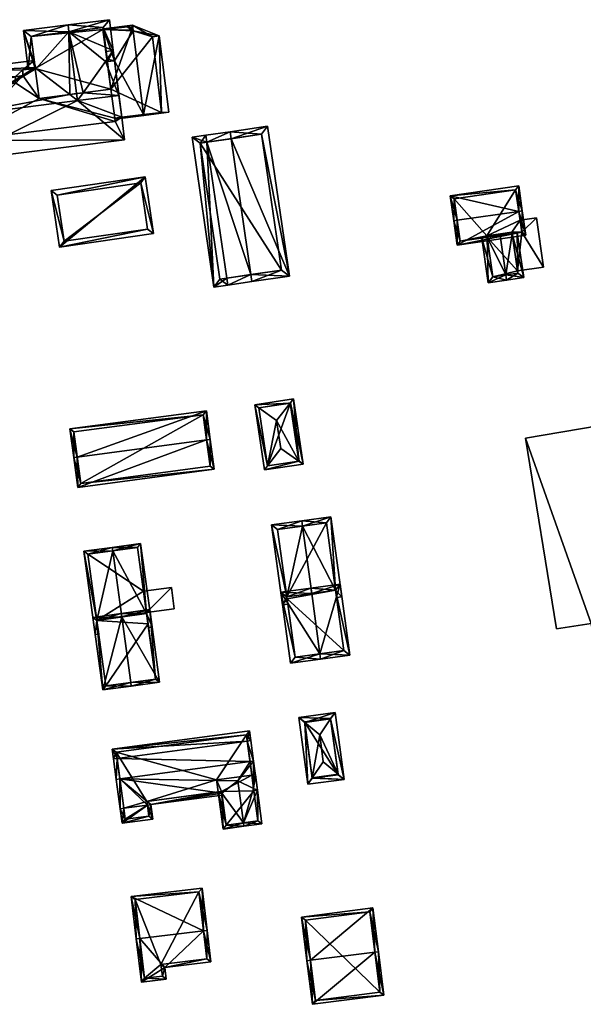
# Model space of a CAD drawing. Header units: inches. Extents: x 2685601 to 2690022, y 1235992 to 1239010.
# Tile 99 of 256: x 2685849 to 2685928, y 1237617 to 1237756. Entities that reach past the tile are written whole.
import ezdxf

# ---------------------------------------------------------------- set-up
doc = ezdxf.new("R2010")
doc.units = ezdxf.units.IN
doc.header["$MEASUREMENT"] = 0
doc.layers.add('Gebaeude Einzelhaus', color=10, linetype='Continuous')
doc.layers.add('Im Bau', color=10, linetype='Continuous')

msp = doc.modelspace()

# ---------------------------------------------------------------- meshes
at = {"layer": 'Gebaeude Einzelhaus'}
mesh = msp.add_polyface(dxfattribs=at)
corners = [(2685850.786, 1237749.304, 458.163), (2685849.103, 1237754.669, 457.58), (2685849.791, 1237749.205, 457.58), (2685850.926, 1237749.317, 458.244), (2685855.525, 1237754.469, 461.278), (2685855.4, 1237755.461, 461.278), (2685855.636, 1237745.636, 460.699), (2685856.621, 1237745.76, 461.278), (2685856.746, 1237744.768, 461.278), (2685860.976, 1237750.312, 458.208), (2685861.971, 1237750.41, 457.58), (2685861.791, 1237751.841, 457.58), (2685861.243, 1237756.196, 457.58), (2685860.679, 1237750.282, 458.395), (2685857.535, 1237745.875, 460.699), (2685850.22, 1237753.802, 458.163), (2685850.769, 1237749.44, 458.163), (2685860.376, 1237755.079, 458.208), (2685860.935, 1237750.64, 458.208), (2685860.411, 1237754.799, 456.146), (2685860.376, 1237755.079, 449.314), (2685860.976, 1237750.312, 456.146), (2685860.411, 1237754.799, 449.314), (2685850.22, 1237753.802, 449.314), (2685850.786, 1237749.304, 449.314), (2685860.325, 1237754.789, 449.314), (2685861.45, 1237746.367, 449.314), (2685851.316, 1237745.092, 449.314)]
mesh.append_faces([[corners[k] for k in face] for face in [(18, 10, 9), (18, 11, 10), (18, 17, 11), (11, 17, 12), (12, 17, 5), (5, 17, 4), (7, 14, 8), (7, 8, 6), (2, 16, 0), (5, 15, 1), (1, 15, 2), (2, 15, 16), (5, 4, 15), (14, 7, 8), (13, 4, 14), (14, 4, 7), (4, 12, 5), (9, 11, 13), (13, 11, 4), (4, 11, 12), (9, 10, 11), (4, 6, 7), (7, 6, 8), (4, 3, 6), (5, 1, 4), (4, 1, 3), (3, 1, 0), (0, 1, 2)]], dxfattribs={"color": 13})
mesh.append_faces([[corners[k] for k in face] for face in [(24, 26, 27), (20, 25, 23), (23, 25, 24), (24, 25, 26), (20, 22, 25), (14, 7, 6), (16, 24, 0), (16, 23, 24), (16, 15, 23), (15, 20, 23), (4, 17, 15), (15, 17, 20), (20, 19, 22), (19, 18, 21), (21, 18, 9), (20, 17, 19), (19, 17, 18)]], dxfattribs={"color": 41})
mesh = msp.add_polyface(dxfattribs=at)
corners = [(2685860.411, 1237754.799, 456.146), (2685864.481, 1237755.435, 455.589), (2685860.396, 1237754.921, 456.146), (2685864.582, 1237754.629, 455.589), (2685861.971, 1237750.41, 456.011), (2685860.976, 1237750.312, 456.146), (2685866.072, 1237742.794, 455.589), (2685862.976, 1237742.427, 456.011), (2685862.014, 1237742.178, 456.144), (2685862, 1237742.3, 456.144), (2685866.085, 1237742.69, 455.589), (2685869.605, 1237743.133, 456.158), (2685868.246, 1237753.93, 456.158), (2685868.6, 1237743.1, 455.997), (2685867.3, 1237753.8, 456.005), (2685864.35, 1237754.7, 455.619), (2685864.35, 1237755.05, 455.613), (2685863.8, 1237755.2, 455.684), (2685867.3, 1237753.8, 449.314), (2685868.6, 1237743.1, 449.314), (2685864.35, 1237754.7, 449.314), (2685864.35, 1237755.05, 449.314), (2685863.8, 1237755.2, 449.314), (2685860.411, 1237754.799, 449.314), (2685862, 1237742.3, 449.314), (2685861.45, 1237746.367, 449.314), (2685861.993, 1237742.299, 449.314), (2685860.325, 1237754.789, 449.314)]
mesh.append_faces([[corners[k] for k in face] for face in [(1, 17, 2), (2, 17, 0), (3, 16, 1), (1, 16, 17), (3, 15, 16), (12, 14, 1), (1, 14, 3), (10, 13, 11), (11, 13, 12), (12, 13, 14), (10, 6, 13), (8, 9, 10), (10, 9, 6), (6, 12, 3), (3, 12, 1), (10, 11, 6), (6, 11, 12), (6, 7, 10), (10, 7, 8), (8, 7, 9), (3, 4, 6), (6, 4, 7), (3, 0, 4), (4, 0, 5), (3, 1, 0), (0, 1, 2)]], dxfattribs={"color": 13})
mesh.append_faces([[corners[k] for k in face] for face in [(23, 25, 27), (25, 24, 26), (25, 19, 24), (25, 18, 19), (21, 20, 22), (22, 20, 23), (23, 20, 25), (25, 20, 18), (19, 6, 24), (24, 6, 9), (19, 13, 6), (22, 23, 17), (17, 23, 0), (17, 16, 22), (22, 16, 21), (16, 20, 21), (16, 15, 20), (3, 20, 15), (3, 18, 20), (3, 14, 18), (14, 13, 18), (18, 13, 19)]], dxfattribs={"color": 41})
mesh = msp.add_polyface(dxfattribs=at)
corners = [(2685856.746, 1237744.768, 461.278), (2685863.378, 1237739.235, 457.58), (2685862.976, 1237742.427, 459.463), (2685839.384, 1237736.216, 457.58), (2685862.589, 1237745.503, 461.278), (2685839.802, 1237742.636, 461.278), (2685838.595, 1237742.484, 461.278), (2685850.769, 1237749.44, 458.163), (2685850.643, 1237750.439, 457.58), (2685837.798, 1237748.823, 457.58), (2685855.636, 1237745.636, 460.699), (2685850.926, 1237749.317, 458.244), (2685857.535, 1237745.875, 460.699), (2685860.679, 1237750.282, 458.395), (2685861.971, 1237750.41, 458.415), (2685860.935, 1237750.64, 458.208), (2685861.791, 1237751.841, 457.58), (2685860.799, 1237751.716, 457.58), (2685840.25, 1237739.15, 459.221), (2685862.05, 1237741.85, 459.196), (2685862, 1237742.3, 459.461), (2685849.021, 1237749.129, 458.215), (2685849.05, 1237748.3, 458.693), (2685847.95, 1237748.15, 458.7), (2685839.35, 1237746.15, 459.227), (2685848.05, 1237747.25, 459.224), (2685839.35, 1237746.15, 449.314), (2685840.25, 1237739.15, 449.314), (2685862.05, 1237741.85, 449.314), (2685862, 1237742.3, 456.144), (2685862, 1237742.3, 449.314), (2685862.976, 1237742.427, 456.011), (2685861.971, 1237750.41, 457.58), (2685861.971, 1237750.41, 456.011), (2685860.976, 1237750.312, 458.208), (2685860.976, 1237750.312, 456.146), (2685850.786, 1237749.304, 458.163), (2685849.021, 1237749.129, 449.314), (2685850.786, 1237749.304, 449.314), (2685849.05, 1237748.3, 449.314), (2685847.95, 1237748.15, 449.314), (2685848.05, 1237747.25, 449.314), (2685851.316, 1237745.092, 449.314), (2685861.993, 1237742.299, 449.314), (2685861.45, 1237746.367, 449.314)]
mesh.append_faces([[corners[k] for k in face] for face in [(21, 7, 11), (21, 8, 7), (21, 9, 8), (9, 24, 6), (6, 24, 5), (21, 23, 9), (9, 23, 24), (24, 23, 25), (21, 22, 23), (15, 14, 13), (17, 16, 15), (15, 16, 14), (1, 19, 2), (2, 19, 20), (3, 18, 1), (1, 18, 19), (3, 6, 18), (18, 6, 5), (15, 16, 17), (13, 14, 15), (15, 14, 16), (12, 4, 13), (13, 4, 14), (10, 0, 12), (12, 0, 4), (7, 5, 11), (11, 5, 10), (10, 5, 0), (7, 9, 5), (5, 9, 6), (7, 8, 9), (3, 5, 6), (3, 0, 5), (0, 2, 4), (3, 1, 0), (0, 1, 2)]], dxfattribs={"color": 13})
mesh.append_faces([[corners[k] for k in face] for face in [(39, 41, 40), (41, 27, 26), (28, 43, 30), (39, 42, 41), (41, 42, 27), (27, 42, 28), (28, 42, 43), (43, 42, 44), (39, 38, 42), (39, 37, 38), (24, 25, 26), (26, 25, 41), (25, 23, 41), (41, 23, 40), (23, 22, 40), (40, 22, 39), (22, 21, 39), (39, 21, 37), (37, 36, 38), (37, 21, 36), (36, 21, 11), (34, 32, 35), (35, 32, 33), (13, 14, 34), (34, 14, 32), (32, 31, 33), (32, 4, 31), (31, 4, 2), (32, 14, 4), (29, 2, 20), (29, 31, 2), (29, 28, 30), (29, 19, 28), (29, 20, 19), (19, 27, 28), (19, 18, 27), (18, 26, 27), (5, 24, 18), (18, 24, 26)]], dxfattribs={"color": 41})
mesh = msp.add_polyface(dxfattribs=at)
corners = [(2685878.427, 1237739.394, 464.127), (2685886.643, 1237720.009, 459.386), (2685883.57, 1237741.153, 459.386), (2685881.211, 1237720.23, 464.127), (2685881.355, 1237719.24, 464.127), (2685878.283, 1237740.384, 464.127), (2685874.865, 1237739.888, 460.335), (2685875.009, 1237738.897, 460.335), (2685877.794, 1237719.733, 460.335), (2685877.938, 1237718.744, 460.335), (2685872.898, 1237739.601, 459.386), (2685875.97, 1237718.458, 459.386), (2685874.031, 1237738.755, 459.863), (2685876.816, 1237719.591, 459.863), (2685885.509, 1237720.855, 460.274), (2685882.724, 1237740.019, 460.274), (2685876.816, 1237719.591, 449.047), (2685885.509, 1237720.855, 449.047), (2685882.724, 1237740.019, 449.047), (2685874.031, 1237738.755, 449.047)]
mesh.append_faces([[corners[k] for k in face] for face in [(1, 15, 2), (2, 15, 5), (5, 15, 0), (4, 14, 1), (1, 14, 15), (4, 3, 14), (9, 3, 4), (9, 8, 3), (11, 13, 9), (9, 13, 8), (6, 12, 10), (10, 12, 11), (11, 12, 13), (6, 7, 12), (5, 7, 6), (5, 0, 7), (7, 11, 8), (8, 11, 9), (6, 10, 7), (7, 10, 11), (3, 9, 4), (3, 8, 9), (5, 7, 0), (0, 7, 3), (3, 7, 8), (5, 6, 7), (0, 2, 5), (4, 1, 3), (3, 1, 0), (0, 1, 2)]], dxfattribs={"color": 13})
mesh.append_faces([[corners[k] for k in face] for face in [(17, 19, 18), (17, 16, 19), (13, 12, 16), (16, 12, 19), (7, 19, 12), (7, 18, 19), (0, 15, 7), (7, 15, 18), (15, 14, 18), (18, 14, 17), (3, 8, 14), (14, 8, 17), (17, 8, 16), (16, 8, 13)]], dxfattribs={"color": 41})
mesh = msp.add_polyface(dxfattribs=at)
corners = [(2685854.203, 1237724.076, 455.784), (2685866.289, 1237734.026, 455.784), (2685853.03, 1237732.086, 455.784), (2685867.461, 1237726.018, 455.784), (2685854.836, 1237724.928, 455.784), (2685853.881, 1237731.453, 455.784), (2685866.61, 1237726.651, 455.784), (2685865.655, 1237733.175, 455.784), (2685865.655, 1237733.175, 449.401), (2685866.61, 1237726.651, 449.401), (2685853.881, 1237731.453, 449.401), (2685854.836, 1237724.928, 449.401)]
mesh.append_faces([[corners[k] for k in face] for face in [(7, 5, 1), (6, 7, 3), (3, 7, 1), (0, 4, 6), (0, 6, 3), (5, 4, 2), (1, 5, 2), (2, 4, 0), (3, 1, 0), (0, 1, 2)]], dxfattribs={"color": 13})
mesh.append_faces([[corners[k] for k in face] for face in [(8, 11, 10), (9, 11, 8), (6, 11, 9), (4, 11, 6), (10, 11, 5), (5, 11, 4), (8, 10, 7), (7, 10, 5), (9, 8, 6), (6, 8, 7)]], dxfattribs={"color": 41})
mesh = msp.add_polyface(dxfattribs=at)
corners = [(2685918.999, 1237729.143, 457.635), (2685918.99, 1237732.725, 455.55), (2685909.32, 1237731.335, 455.55), (2685919.495, 1237729.214, 457.635), (2685910.319, 1237727.896, 457.635), (2685909.825, 1237727.825, 457.635), (2685910.32, 1237724.373, 455.739), (2685919.99, 1237725.763, 455.739), (2685918.566, 1237732.159, 455.844), (2685919.424, 1237726.186, 456.01), (2685909.886, 1237730.911, 455.844), (2685910.744, 1237724.939, 456.011), (2685919.181, 1237727.88, 452.813), (2685918.566, 1237732.159, 446.225), (2685919.424, 1237726.186, 452.813), (2685919.181, 1237727.88, 446.225), (2685909.886, 1237730.911, 446.225), (2685910.744, 1237724.939, 446.225), (2685914.534, 1237725.484, 454.142), (2685916.389, 1237725.75, 455.36), (2685914.534, 1237725.484, 446.225), (2685918.051, 1237725.989, 454.181), (2685918.051, 1237725.989, 452.876), (2685918.02, 1237726.208, 446.225), (2685919.424, 1237726.186, 446.225), (2685918.051, 1237725.989, 446.225), (2685914.503, 1237725.701, 446.225)]
mesh.append_faces([[corners[k] for k in face] for face in [(6, 11, 9), (6, 9, 7), (4, 11, 5), (10, 4, 5), (5, 11, 6), (8, 10, 2), (2, 10, 5), (1, 8, 2), (0, 8, 3), (9, 0, 3), (7, 9, 3), (3, 8, 1), (0, 7, 3), (5, 6, 4), (4, 6, 0), (0, 6, 7), (0, 2, 4), (4, 2, 5), (3, 1, 0), (0, 1, 2)]], dxfattribs={"color": 13})
mesh.append_faces([[corners[k] for k in face] for face in [(15, 26, 13), (13, 26, 16), (16, 26, 17), (17, 26, 20), (15, 23, 26), (15, 24, 23), (23, 24, 25), (9, 21, 14), (14, 21, 22), (9, 19, 21), (18, 17, 20), (9, 11, 19), (19, 11, 18), (18, 11, 17), (4, 10, 11), (11, 10, 17), (17, 10, 16), (10, 8, 16), (16, 8, 13), (13, 12, 15), (12, 9, 14), (12, 0, 9), (13, 8, 12), (12, 8, 0)]], dxfattribs={"color": 41})
mesh = msp.add_polyface(dxfattribs=at)
corners = [(2685919.424, 1237726.186, 452.813), (2685921.519, 1237728.215, 452.705), (2685919.181, 1237727.88, 452.813), (2685922.515, 1237721.286, 452.705), (2685918.804, 1237720.753, 452.876), (2685918.051, 1237725.989, 452.876), (2685919.181, 1237727.88, 446.225), (2685921.519, 1237728.215, 446.225), (2685918.804, 1237720.753, 446.225), (2685922.515, 1237721.286, 446.225), (2685919.424, 1237726.186, 446.225), (2685918.051, 1237725.989, 446.225)]
mesh.append_faces([[corners[k] for k in face] for face in [(3, 0, 4), (4, 0, 5), (3, 1, 0), (0, 1, 2)]], dxfattribs={"color": 13})
mesh.append_faces([[corners[k] for k in face] for face in [(11, 10, 8), (8, 10, 9), (9, 10, 7), (7, 10, 6), (1, 3, 7), (7, 3, 9), (9, 3, 8), (8, 3, 4), (2, 1, 6), (6, 1, 7)]], dxfattribs={"color": 41})
mesh = msp.add_polyface(dxfattribs=at)
corners = [(2685914.534, 1237725.484, 454.142), (2685913.792, 1237725.377, 453.654), (2685914.698, 1237719.07, 453.654), (2685917.188, 1237720.186, 455.36), (2685917.295, 1237719.444, 455.36), (2685916.389, 1237725.75, 455.36), (2685918.051, 1237725.989, 454.181), (2685919.7, 1237719.789, 453.654), (2685918.794, 1237726.095, 453.654), (2685915.334, 1237719.919, 454.142), (2685918.851, 1237720.425, 454.181), (2685918.804, 1237720.753, 452.876), (2685918.851, 1237720.425, 446.225), (2685918.804, 1237720.753, 446.225), (2685918.051, 1237725.989, 452.876), (2685914.534, 1237725.484, 446.225), (2685915.334, 1237719.919, 446.225), (2685914.503, 1237725.701, 446.225), (2685918.02, 1237726.208, 446.225), (2685918.051, 1237725.989, 446.225)]
mesh.append_faces([[corners[k] for k in face] for face in [(4, 10, 7), (7, 10, 8), (8, 10, 6), (4, 3, 10), (1, 9, 2), (2, 9, 4), (4, 9, 3), (1, 0, 9), (3, 6, 5), (4, 7, 3), (3, 7, 6), (6, 7, 8), (0, 3, 5), (0, 2, 3), (3, 2, 4), (0, 1, 2)]], dxfattribs={"color": 13})
mesh.append_faces([[corners[k] for k in face] for face in [(15, 13, 16), (16, 13, 12), (17, 19, 15), (15, 19, 13), (17, 18, 19), (10, 9, 12), (12, 9, 16), (10, 3, 9), (16, 9, 15), (15, 9, 0), (6, 11, 14), (11, 12, 13), (6, 10, 11), (11, 10, 12)]], dxfattribs={"color": 41})
mesh = msp.add_polyface(dxfattribs=at)
corners = [(2685886.761, 1237702.096, 455.015), (2685881.761, 1237701.854, 454.68), (2685882.341, 1237701.436, 455.014), (2685887.21, 1237702.669, 454.68), (2685884.836, 1237699.636, 456.45), (2685887.993, 1237693.879, 455.014), (2685888.589, 1237693.463, 454.68), (2685885.431, 1237695.666, 456.45), (2685883.572, 1237693.217, 455.015), (2685883.139, 1237692.646, 454.68), (2685886.79, 1237702.1, 454.996), (2685883.559, 1237693.215, 455.006), (2685882.33, 1237701.434, 455.007), (2685888.02, 1237693.883, 454.997), (2685888.02, 1237693.883, 449.384), (2685886.79, 1237702.1, 449.384), (2685882.33, 1237701.434, 449.384), (2685883.559, 1237693.215, 449.384)]
mesh.append_faces([[corners[k] for k in face] for face in [(6, 5, 13), (13, 10, 6), (8, 5, 9), (11, 8, 9), (9, 5, 6), (12, 11, 1), (2, 12, 1), (0, 2, 1), (1, 11, 9), (10, 0, 3), (6, 10, 3), (3, 0, 1), (9, 5, 8), (8, 5, 7), (9, 6, 5), (2, 8, 4), (4, 8, 7), (2, 1, 8), (8, 1, 9), (5, 4, 7), (5, 0, 4), (6, 3, 5), (5, 3, 0), (0, 2, 4), (3, 1, 0), (0, 1, 2)]], dxfattribs={"color": 13})
mesh.append_faces([[corners[k] for k in face] for face in [(15, 17, 16), (14, 17, 15), (5, 17, 14), (8, 17, 5), (11, 17, 8), (5, 14, 13), (16, 17, 11), (12, 16, 11), (2, 16, 12), (15, 16, 0), (0, 16, 2), (10, 15, 0), (14, 15, 10), (13, 14, 10)]], dxfattribs={"color": 41})
mesh = msp.add_polyface(dxfattribs=at)
corners = [(2685856.714, 1237694.464, 460.605), (2685855.679, 1237698.446, 456.624), (2685856.219, 1237694.398, 460.605), (2685874.921, 1237701.01, 456.624), (2685874.965, 1237696.895, 460.605), (2685875.461, 1237696.961, 460.605), (2685876.023, 1237692.743, 456.624), (2685856.78, 1237690.179, 456.624), (2685856.24, 1237698.016, 457.112), (2685874.491, 1237700.449, 457.111), (2685857.21, 1237690.74, 457.091), (2685875.461, 1237693.173, 457.092), (2685874.491, 1237700.449, 449.567), (2685875.461, 1237693.173, 449.567), (2685856.24, 1237698.016, 449.567), (2685857.21, 1237690.74, 449.567)]
mesh.append_faces([[corners[k] for k in face] for face in [(4, 9, 5), (11, 4, 5), (5, 9, 3), (6, 10, 11), (6, 11, 5), (7, 10, 6), (0, 10, 2), (8, 0, 2), (2, 10, 7), (9, 8, 1), (3, 9, 1), (1, 8, 2), (7, 0, 2), (7, 4, 0), (7, 6, 4), (4, 6, 5), (3, 4, 5), (3, 0, 4), (3, 1, 0), (0, 1, 2)]], dxfattribs={"color": 13})
mesh.append_faces([[corners[k] for k in face] for face in [(12, 15, 14), (13, 15, 12), (10, 15, 13), (10, 13, 11), (14, 15, 10), (0, 14, 10), (8, 14, 0), (12, 14, 9), (9, 14, 8), (4, 12, 9), (13, 12, 11), (11, 12, 4)]], dxfattribs={"color": 41})
mesh = msp.add_polyface(dxfattribs=at)
corners = [(2685894.044, 1237674.754, 455.834), (2685893.163, 1237675.674, 456.539), (2685893.302, 1237674.653, 456.539), (2685892.506, 1237686.028, 455.834), (2685893.161, 1237675.674, 456.541), (2685888.485, 1237684.722, 459.753), (2685888.384, 1237685.465, 459.753), (2685889.783, 1237675.213, 459.753), (2685886.279, 1237674.735, 456.521), (2685884.136, 1237684.886, 455.834), (2685885.674, 1237673.613, 455.834), (2685886.317, 1237674.456, 456.52), (2685886.418, 1237673.714, 456.52), (2685884.981, 1237684.245, 456.52), (2685886.277, 1237674.735, 456.519), (2685886.315, 1237674.456, 456.519), (2685891.865, 1237685.183, 456.54), (2685886.315, 1237674.456, 448.847), (2685886.317, 1237674.456, 448.847), (2685893.161, 1237675.674, 448.847), (2685891.865, 1237685.183, 448.847), (2685884.981, 1237684.245, 448.847), (2685886.277, 1237674.735, 448.847), (2685886.279, 1237674.735, 448.847)]
mesh.append_faces([[corners[k] for k in face] for face in [(6, 16, 5), (16, 1, 4), (1, 0, 2), (6, 3, 16), (16, 3, 1), (1, 3, 0), (10, 15, 12), (12, 15, 11), (9, 14, 10), (10, 14, 15), (6, 13, 9), (9, 13, 14), (6, 5, 13), (5, 8, 7), (8, 10, 11), (11, 10, 12), (6, 9, 5), (5, 9, 8), (8, 9, 10), (4, 5, 7), (4, 3, 5), (5, 3, 6), (4, 1, 3), (3, 1, 0), (0, 1, 2)]], dxfattribs={"color": 13})
mesh.append_faces([[corners[k] for k in face] for face in [(19, 23, 20), (20, 23, 21), (21, 23, 22), (22, 23, 17), (17, 23, 18), (13, 21, 14), (14, 21, 22), (13, 20, 21), (5, 16, 13), (13, 16, 20), (4, 19, 16), (16, 19, 20), (15, 18, 11), (15, 17, 18)]], dxfattribs={"color": 41})
mesh = msp.add_polyface(dxfattribs=at)
corners = [(2685867.258, 1237670.493, 456.971), (2685866.496, 1237672.374, 457.511), (2685866.762, 1237670.425, 457.51), (2685865.653, 1237682.259, 456.971), (2685861.711, 1237681.217, 461.332), (2685862.983, 1237671.894, 461.332), (2685861.643, 1237681.713, 461.332), (2685859.48, 1237671.416, 457.512), (2685857.645, 1237681.166, 456.971), (2685859.251, 1237669.399, 456.971), (2685859.746, 1237669.467, 457.511), (2685865.225, 1237681.696, 457.51), (2685858.208, 1237680.739, 457.512), (2685866.067, 1237675.524, 456.944), (2685865.225, 1237681.696, 450.425), (2685866.475, 1237672.531, 456.944), (2685866.496, 1237672.374, 450.425), (2685866.475, 1237672.531, 450.425), (2685866.067, 1237675.524, 450.425), (2685858.208, 1237680.739, 450.425), (2685859.48, 1237671.416, 450.425)]
mesh.append_faces([[corners[k] for k in face] for face in [(8, 7, 9), (9, 7, 10), (6, 12, 8), (8, 12, 7), (6, 4, 12), (1, 0, 2), (1, 3, 0), (1, 11, 3), (3, 11, 6), (6, 11, 4), (8, 4, 6), (10, 7, 9), (9, 7, 8), (8, 7, 4), (4, 7, 5), (4, 3, 6), (5, 1, 4), (4, 1, 3), (3, 1, 0), (0, 1, 2)]], dxfattribs={"color": 13})
mesh.append_faces([[corners[k] for k in face] for face in [(18, 19, 14), (16, 20, 17), (17, 20, 18), (18, 20, 19), (12, 20, 7), (12, 19, 20), (4, 11, 12), (12, 11, 19), (19, 11, 14), (14, 13, 18), (15, 16, 17), (13, 1, 15), (15, 1, 16), (14, 11, 13), (13, 11, 1)]], dxfattribs={"color": 41})
mesh = msp.add_polyface(dxfattribs=at)
corners = [(2685866.475, 1237672.531, 456.944), (2685869.986, 1237676.058, 455.896), (2685866.067, 1237675.524, 456.944), (2685870.395, 1237673.065, 455.896), (2685869.986, 1237676.058, 450.425), (2685870.395, 1237673.065, 450.425), (2685866.067, 1237675.524, 450.425), (2685866.475, 1237672.531, 450.425)]
mesh.append_faces([[corners[k] for k in face] for face in [(3, 1, 0), (0, 1, 2)]], dxfattribs={"color": 13})
mesh.append_faces([[corners[k] for k in face] for face in [(4, 7, 6), (4, 5, 7), (5, 3, 7), (7, 3, 0), (4, 6, 1), (1, 6, 2), (1, 3, 4), (4, 3, 5)]], dxfattribs={"color": 41})
mesh = msp.add_polyface(dxfattribs=at)
corners = [(2685890.947, 1237666.682, 459.879), (2685885.434, 1237675.376, 455.96), (2685886.8, 1237665.359, 455.96), (2685889.782, 1237675.213, 459.879), (2685889.681, 1237675.956, 459.879), (2685891.049, 1237665.939, 459.879), (2685895.171, 1237666.501, 455.96), (2685893.804, 1237676.519, 455.96), (2685887.441, 1237666.204, 456.645), (2685894.326, 1237667.143, 456.667), (2685893.163, 1237675.674, 456.666), (2685886.279, 1237674.735, 456.646), (2685894.326, 1237667.143, 448.847), (2685893.163, 1237675.674, 448.847), (2685893.163, 1237675.674, 456.539), (2685889.783, 1237675.213, 459.753), (2685893.161, 1237675.674, 456.541), (2685893.161, 1237675.674, 448.847), (2685886.279, 1237674.735, 456.521), (2685886.317, 1237674.456, 456.52), (2685887.441, 1237666.204, 448.847), (2685886.317, 1237674.456, 448.847), (2685886.279, 1237674.735, 456.519), (2685886.279, 1237674.735, 448.847)]
mesh.append_faces([[corners[k] for k in face] for face in [(11, 8, 1), (3, 11, 4), (10, 3, 4), (4, 11, 1), (7, 10, 4), (9, 10, 6), (6, 10, 7), (8, 0, 5), (5, 0, 9), (5, 9, 6), (1, 8, 2), (2, 8, 5), (0, 7, 3), (3, 7, 4), (5, 6, 0), (0, 6, 7), (0, 2, 5), (4, 1, 3), (3, 1, 0), (0, 1, 2)]], dxfattribs={"color": 13})
mesh.append_faces([[corners[k] for k in face] for face in [(12, 17, 13), (12, 21, 17), (17, 21, 23), (12, 20, 21), (9, 8, 12), (12, 8, 20), (9, 0, 8), (23, 21, 22), (19, 22, 21), (19, 11, 18), (19, 8, 11), (21, 20, 19), (19, 20, 8), (11, 15, 18), (16, 14, 17), (17, 14, 13), (15, 10, 16), (16, 10, 14), (11, 3, 15), (15, 3, 10), (12, 14, 9), (9, 14, 10), (12, 13, 14)]], dxfattribs={"color": 41})
mesh = msp.add_polyface(dxfattribs=at)
corners = [(2685864.246, 1237662.641, 461.522), (2685860.315, 1237661.601, 457.35), (2685864.314, 1237662.146, 461.522), (2685862.983, 1237671.894, 461.522), (2685858.918, 1237671.844, 457.35), (2685862.915, 1237672.389, 461.522), (2685868.323, 1237662.694, 457.161), (2685866.924, 1237672.936, 457.161), (2685859.48, 1237671.416, 457.866), (2685860.743, 1237662.164, 457.867), (2685867.76, 1237663.121, 457.7), (2685866.496, 1237672.374, 457.7), (2685860.743, 1237662.164, 450.425), (2685867.76, 1237663.121, 450.425), (2685866.496, 1237672.374, 457.511), (2685866.695, 1237670.92, 450.425), (2685866.496, 1237672.374, 450.425), (2685862.983, 1237671.894, 461.332), (2685859.48, 1237671.416, 457.512), (2685859.48, 1237671.416, 450.425)]
mesh.append_faces([[corners[k] for k in face] for face in [(3, 8, 5), (11, 3, 5), (10, 11, 7), (7, 11, 5), (6, 10, 7), (2, 9, 0), (0, 10, 2), (2, 10, 6), (8, 9, 1), (1, 9, 2), (5, 8, 4), (4, 8, 1), (3, 7, 5), (2, 6, 0), (0, 6, 3), (3, 6, 7), (4, 3, 5), (4, 1, 3), (3, 1, 0), (0, 1, 2)]], dxfattribs={"color": 13})
mesh.append_faces([[corners[k] for k in face] for face in [(15, 19, 16), (13, 12, 15), (15, 12, 19), (18, 9, 8), (18, 12, 9), (18, 19, 12), (3, 17, 8), (8, 17, 18), (3, 11, 17), (17, 11, 14), (14, 15, 16), (14, 10, 15), (15, 10, 13), (14, 11, 10), (10, 12, 13), (10, 9, 12), (10, 0, 9)]], dxfattribs={"color": 41})
mesh = msp.add_polyface(dxfattribs=at)
corners = [(2685888.803, 1237657.012, 455.525), (2685889.23, 1237648.283, 455.051), (2685889.863, 1237649.202, 455.525), (2685887.949, 1237657.729, 455.051), (2685890.914, 1237655.239, 456.695), (2685891.425, 1237651.471, 456.695), (2685893.086, 1237658.426, 455.051), (2685892.455, 1237657.5, 455.528), (2685894.369, 1237648.979, 455.051), (2685893.514, 1237649.703, 455.529), (2685892.444, 1237657.583, 455.481), (2685888.793, 1237657.086, 455.482), (2685889.873, 1237649.126, 455.481), (2685893.525, 1237649.621, 455.481), (2685893.525, 1237649.621, 449.589), (2685892.444, 1237657.583, 449.589), (2685888.793, 1237657.086, 449.589), (2685889.873, 1237649.126, 449.589)]
mesh.append_faces([[corners[k] for k in face] for face in [(7, 10, 6), (9, 7, 8), (8, 12, 13), (13, 9, 8), (8, 7, 6), (2, 12, 1), (0, 2, 1), (1, 12, 8), (11, 0, 3), (10, 11, 3), (6, 10, 3), (3, 0, 1), (9, 4, 5), (8, 7, 9), (9, 7, 4), (8, 6, 7), (2, 9, 5), (1, 8, 2), (2, 8, 9), (6, 0, 7), (7, 0, 4), (6, 3, 0), (0, 2, 4), (4, 2, 5), (3, 1, 0), (0, 1, 2)]], dxfattribs={"color": 13})
mesh.append_faces([[corners[k] for k in face] for face in [(14, 17, 16), (14, 16, 15), (12, 17, 14), (12, 14, 13), (16, 17, 2), (2, 17, 12), (0, 16, 2), (11, 16, 0), (15, 16, 10), (10, 16, 11), (14, 15, 7), (7, 15, 10), (9, 14, 7), (13, 14, 9)]], dxfattribs={"color": 41})
mesh = msp.add_polyface(dxfattribs=at)
corners = [(2685877.108, 1237647.047, 457.447), (2685877.08, 1237647.26, 457.447), (2685876.585, 1237647.194, 457.169), (2685877.284, 1237641.964, 457.169), (2685880.149, 1237642.851, 458.813), (2685880.215, 1237642.356, 458.813), (2685879.357, 1237648.768, 458.813), (2685882.765, 1237642.698, 457.169), (2685882.131, 1237647.431, 457.169), (2685881.591, 1237647.692, 457.489), (2685881.838, 1237649.621, 457.169), (2685881.342, 1237649.555, 457.489), (2685877.713, 1237642.526, 457.447), (2685882.203, 1237643.126, 457.489), (2685867.098, 1237645.419, 457.169), (2685877.146, 1237646.764, 457.169), (2685862.714, 1237649.032, 461.213), (2685881.579, 1237651.559, 461.213), (2685881.083, 1237651.493, 461.213), (2685881.635, 1237647.365, 457.169), (2685862.771, 1237644.84, 457.169), (2685862.219, 1237648.966, 461.213), (2685863.266, 1237644.906, 457.169), (2685866.602, 1237645.353, 457.169), (2685881.193, 1237654.449, 457.928), (2685880.696, 1237654.382, 457.928), (2685862.327, 1237651.922, 457.928), (2685861.831, 1237651.856, 457.928), (2685881.005, 1237655.845, 457.169), (2685861.645, 1237653.253, 457.169), (2685866.536, 1237645.849, 457.655), (2685877.08, 1237647.26, 457.655), (2685880.576, 1237655.283, 457.438), (2685862.206, 1237652.824, 457.438), (2685863.046, 1237642.783, 456.41), (2685867.373, 1237643.361, 456.41), (2685866.811, 1237643.79, 456.593), (2685863.475, 1237643.345, 456.593), (2685876.585, 1237647.194, 449.585), (2685877.08, 1237647.26, 449.585), (2685877.713, 1237642.526, 449.585), (2685882.203, 1237643.126, 449.585), (2685881.635, 1237647.365, 449.585), (2685881.342, 1237649.555, 449.585), (2685876.358, 1237648.888, 449.585), (2685866.536, 1237645.849, 449.585), (2685866.602, 1237645.353, 449.585), (2685880.576, 1237655.283, 449.585), (2685862.206, 1237652.824, 449.585), (2685863.266, 1237644.906, 449.585), (2685863.475, 1237643.345, 449.585), (2685866.811, 1237643.79, 449.585)]
mesh.append_faces([[corners[k] for k in face] for face in [(22, 37, 20), (14, 36, 23), (35, 36, 14), (37, 36, 34), (20, 37, 34), (34, 36, 35), (23, 35, 14), (20, 34, 22), (22, 34, 23), (23, 34, 35), (27, 26, 21), (21, 26, 16), (29, 33, 27), (27, 33, 26), (24, 32, 28), (28, 32, 29), (29, 32, 33), (24, 25, 32), (17, 25, 24), (17, 18, 25), (9, 8, 19), (9, 17, 8), (9, 18, 17), (0, 14, 31), (31, 14, 30), (30, 14, 23), (0, 15, 14), (20, 16, 22), (20, 21, 16), (25, 29, 26), (26, 29, 27), (24, 28, 25), (25, 28, 29), (18, 26, 16), (16, 26, 21), (21, 26, 27), (17, 25, 18), (18, 25, 26), (17, 24, 25), (14, 16, 23), (23, 16, 22), (22, 16, 20), (20, 16, 21), (17, 9, 8), (8, 9, 19), (16, 6, 18), (18, 6, 17), (17, 6, 9), (14, 0, 16), (16, 0, 6), (14, 15, 0), (8, 9, 10), (10, 9, 11), (8, 13, 9), (13, 5, 4), (8, 7, 13), (13, 7, 5), (3, 12, 5), (5, 12, 4), (3, 2, 12), (12, 2, 0), (0, 2, 1), (4, 9, 6), (9, 10, 11), (4, 8, 9), (9, 8, 10), (5, 7, 4), (4, 7, 8), (0, 4, 6), (0, 3, 4), (4, 3, 5), (0, 2, 3), (0, 1, 2)]], dxfattribs={"color": 13})
mesh.append_faces([[corners[k] for k in face] for face in [(50, 46, 51), (49, 46, 50), (23, 36, 46), (46, 36, 51), (36, 37, 51), (51, 37, 50), (37, 49, 50), (37, 22, 49), (48, 45, 49), (49, 45, 46), (43, 44, 47), (47, 44, 48), (48, 44, 45), (45, 44, 38), (22, 26, 49), (49, 26, 48), (48, 26, 33), (22, 16, 26), (33, 32, 48), (48, 32, 47), (25, 47, 32), (25, 43, 47), (9, 11, 18), (18, 11, 25), (25, 11, 43), (31, 1, 0), (30, 2, 31), (31, 2, 1), (30, 45, 2), (2, 45, 38), (30, 23, 45), (45, 23, 46), (44, 39, 38), (39, 42, 40), (40, 42, 41), (44, 43, 39), (39, 43, 42), (9, 43, 11), (9, 42, 43), (9, 13, 42), (42, 13, 41), (4, 12, 13), (13, 12, 41), (41, 12, 40), (0, 40, 12), (0, 39, 40), (0, 1, 39), (2, 39, 1), (2, 38, 39)]], dxfattribs={"color": 41})
mesh = msp.add_polyface(dxfattribs=at)
corners = [(2685865.758, 1237620.358, 458.116), (2685869.27, 1237620.776, 458.116), (2685869.074, 1237622.428, 459.109), (2685874.53, 1237627.594, 461.782), (2685875.556, 1237623.2, 459.109), (2685865.527, 1237626.52, 461.782), (2685875.026, 1237627.653, 461.782), (2685865.03, 1237626.461, 461.782), (2685874.314, 1237633.636, 458.116), (2685864.318, 1237632.445, 458.116), (2685868.715, 1237621.214, 458.415), (2685866.195, 1237620.914, 458.415), (2685875.001, 1237623.638, 459.407), (2685868.519, 1237622.865, 459.407), (2685873.876, 1237633.08, 458.42), (2685864.873, 1237632.008, 458.42), (2685868.519, 1237622.865, 450.82), (2685868.715, 1237621.214, 450.82), (2685875.001, 1237623.638, 450.82), (2685873.876, 1237633.08, 450.821), (2685864.873, 1237632.008, 450.821), (2685866.195, 1237620.914, 450.82)]
mesh.append_faces([[corners[k] for k in face] for face in [(5, 11, 7), (15, 5, 7), (7, 11, 0), (14, 15, 9), (9, 15, 7), (8, 14, 9), (3, 14, 6), (12, 3, 6), (6, 14, 8), (4, 12, 6), (13, 12, 2), (10, 13, 2), (2, 12, 4), (1, 11, 10), (0, 11, 1), (1, 10, 2), (3, 9, 5), (5, 9, 7), (6, 8, 3), (3, 8, 9), (0, 5, 7), (3, 4, 6), (0, 2, 5), (5, 2, 3), (3, 2, 4), (0, 1, 2)]], dxfattribs={"color": 13})
mesh.append_faces([[corners[k] for k in face] for face in [(16, 21, 20), (16, 20, 19), (16, 19, 18), (17, 21, 16), (11, 21, 17), (11, 17, 10), (20, 21, 5), (5, 21, 11), (15, 20, 5), (19, 20, 15), (14, 19, 15), (18, 19, 14), (3, 18, 14), (12, 18, 3), (16, 18, 13), (13, 18, 12), (17, 16, 10), (10, 16, 13)]], dxfattribs={"color": 41})
mesh = msp.add_polyface(dxfattribs=at)
corners = [(2685889.609, 1237623.447, 461.105), (2685888.335, 1237629.55, 457.409), (2685889.113, 1237623.384, 461.105), (2685898.411, 1237630.821, 457.409), (2685898.693, 1237624.591, 461.105), (2685899.189, 1237624.654, 461.105), (2685899.965, 1237618.498, 457.693), (2685889.889, 1237617.228, 457.693), (2685888.894, 1237629.116, 457.707), (2685897.978, 1237630.263, 457.706), (2685890.323, 1237617.786, 457.968), (2685899.406, 1237618.931, 457.968), (2685899.406, 1237618.931, 450.549), (2685897.978, 1237630.263, 450.549), (2685888.894, 1237629.116, 450.549), (2685890.323, 1237617.786, 450.549)]
mesh.append_faces([[corners[k] for k in face] for face in [(4, 9, 5), (11, 4, 5), (5, 9, 3), (6, 10, 11), (6, 11, 5), (7, 10, 6), (0, 10, 2), (8, 0, 2), (2, 10, 7), (9, 8, 1), (3, 9, 1), (1, 8, 2), (7, 0, 2), (7, 4, 0), (7, 6, 4), (4, 6, 5), (3, 4, 5), (3, 0, 4), (3, 1, 0), (0, 1, 2)]], dxfattribs={"color": 13})
mesh.append_faces([[corners[k] for k in face] for face in [(12, 15, 14), (12, 14, 13), (10, 15, 12), (10, 12, 11), (14, 15, 0), (0, 15, 10), (8, 14, 0), (13, 14, 9), (9, 14, 8), (12, 13, 4), (4, 13, 9), (11, 12, 4)]], dxfattribs={"color": 41})
at = {"layer": 'Im Bau'}
mesh = msp.add_polyface(dxfattribs=at)
corners = [(2685919.954, 1237697.111, 446.862), (2685924.32, 1237670.203, 446.862), (2685929.241, 1237670.996, 446.862), (2685946.545, 1237671.473, 446.862), (2685930.59, 1237663.059, 446.862), (2685950.355, 1237686.157, 446.862), (2685942.1, 1237698.063, 446.862), (2685937.972, 1237700.206, 446.862), (2685947.418, 1237665.916, 446.862), (2685951.625, 1237679.172, 446.862), (2685948.767, 1237672.108, 446.862), (2685951.942, 1237671.631, 446.862), (2685948.767, 1237671.314, 446.862), (2685951.784, 1237673.536, 446.862), (2685958.054, 1237674.489, 446.862), (2685957.261, 1237679.966, 446.862), (2685950.99, 1237692.983, 446.862), (2685952.101, 1237686.713, 446.862), (2685946.704, 1237697.111, 446.862), (2685953.609, 1237698.46, 446.862), (2685954.165, 1237693.46, 446.862), (2685946.227, 1237698.381, 446.862), (2685942.021, 1237699.968, 446.862), (2685952.101, 1237686.713, 445.618), (2685950.355, 1237686.157, 445.618), (2685950.99, 1237692.983, 445.618), (2685954.165, 1237693.46, 445.618), (2685953.609, 1237698.46, 445.618), (2685946.704, 1237697.111, 445.618), (2685946.227, 1237698.381, 445.618), (2685942.1, 1237698.063, 445.618), (2685942.021, 1237699.968, 445.618), (2685937.972, 1237700.206, 445.618), (2685919.954, 1237697.111, 445.618), (2685924.32, 1237670.203, 445.618), (2685929.241, 1237670.996, 445.618), (2685930.59, 1237663.059, 445.618), (2685947.418, 1237665.916, 445.618), (2685946.545, 1237671.473, 445.618), (2685948.767, 1237672.108, 445.618), (2685948.767, 1237671.314, 445.618), (2685951.942, 1237671.631, 445.618), (2685951.784, 1237673.536, 445.618), (2685958.054, 1237674.489, 445.618), (2685957.261, 1237679.966, 445.618), (2685951.625, 1237679.172, 445.618)]
mesh.append_faces([[corners[k] for k in face] for face in [(7, 6, 22), (6, 18, 21), (18, 16, 19), (19, 16, 20), (6, 5, 18), (18, 5, 16), (16, 5, 17), (9, 14, 15), (9, 13, 14), (9, 10, 13), (13, 10, 11), (11, 10, 12), (5, 3, 9), (9, 3, 10), (3, 4, 8), (0, 2, 7), (7, 2, 6), (6, 2, 5), (5, 2, 3), (3, 2, 4), (0, 1, 2)]], dxfattribs={"color": 13})
mesh.append_faces([[corners[k] for k in face] for face in [(43, 45, 44), (24, 25, 23), (25, 27, 26), (24, 28, 25), (25, 28, 27), (24, 30, 28), (28, 30, 29), (30, 32, 31), (24, 35, 30), (30, 35, 32), (32, 35, 33), (33, 35, 34), (45, 38, 24), (24, 38, 35), (35, 38, 36), (36, 38, 37), (45, 39, 38), (39, 41, 40), (43, 42, 45), (45, 42, 39), (39, 42, 41), (5, 9, 24), (24, 9, 45), (9, 15, 45), (45, 15, 44), (15, 14, 44), (44, 14, 43), (14, 13, 43), (43, 13, 42), (13, 11, 42), (42, 11, 41), (11, 12, 41), (41, 12, 40), (12, 10, 40), (40, 10, 39), (10, 3, 39), (39, 3, 38), (3, 8, 38), (38, 8, 37), (8, 4, 37), (37, 4, 36), (4, 2, 36), (36, 2, 35), (2, 1, 35), (35, 1, 34), (1, 0, 34), (34, 0, 33), (0, 7, 33), (33, 7, 32), (7, 22, 32), (32, 22, 31), (22, 6, 31), (31, 6, 30), (6, 21, 30), (30, 21, 29), (21, 18, 29), (29, 18, 28), (18, 19, 28), (28, 19, 27), (19, 20, 27), (27, 20, 26), (20, 16, 26), (26, 16, 25), (16, 17, 25), (25, 17, 23), (17, 5, 23), (23, 5, 24)]], dxfattribs={"color": 41})

doc.saveas('drawing.dxf')
